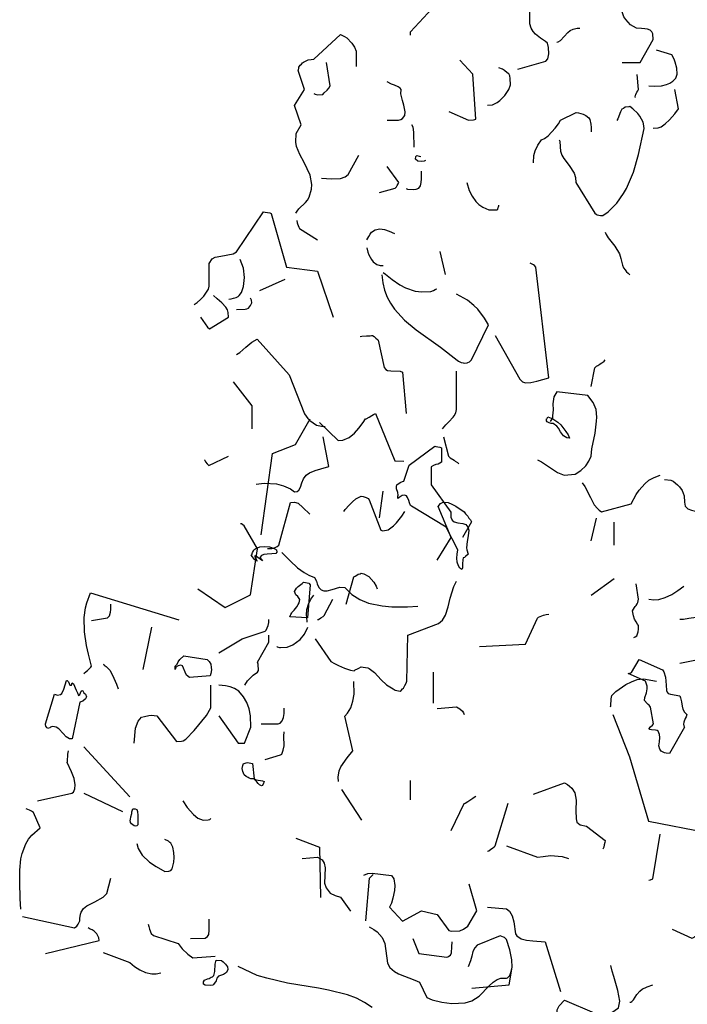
# Model space of a CAD drawing. Header units: metres. Extents: x 180716 to 180809, y 418548 to 418668.
# Tile 103 of 148: x 180736.52 to 180739.02, y 418660.65 to 418664.34. Entities that reach past the tile are written whole.
import ezdxf

# ---------------------------------------------------------------- set-up
doc = ezdxf.new("R2010")
doc.units = ezdxf.units.M
doc.layers.get('0').update_dxf_attribs({"color": 30, "lineweight": 0})
doc.layers.add('N-WE-GR-BOOM-SD', color=90, linetype='Continuous', lineweight=25)

# ---------------------------------------------------------------- blocks, each defined once
blk = doc.blocks.new('SGR-BOOM_S02_G_ZIJ-D')
at = {"flags": 128}
for points in [[(-0.8909, 9.4702), (-0.8909, 9.4836), (-0.8097, 9.5703), (-0.7941, 9.7438), (-0.7885, 9.7527), (-0.773, 9.7694), (-0.7674, 9.7727), (-0.7619, 9.7772)], [(-0.4883, 9.3434), (-0.3837, 9.3735), (-0.376, 9.3824), (-0.3726, 9.4002), (-0.3737, 9.4246), (-0.3771, 9.4402), (-0.3849, 9.4469), (-0.4038, 9.4591), (-0.4227, 9.4747), (-0.4316, 9.4847), (-0.4382, 9.4969), (-0.4438, 9.5125), (-0.4438, 9.5837)], [(-0.0979, 9.3679), (-0.0301, 9.3679), (0.0177, 9.4547), (0.0166, 9.4758), (0.0133, 9.4836), (0.0066, 9.4891), (-0.0034, 9.4936), (-0.0134, 9.4947), (-0.0256, 9.4958), (-0.0446, 9.4969), (-0.0668, 9.5091), (-0.0846, 9.5292), (-0.0913, 9.5392), (-0.0979, 9.5581), (-0.0979, 9.5692)], [(-1.3201, 8.8041), (-1.3146, 8.8119), (-1.3079, 8.8208), (-1.2834, 8.8441), (-1.2756, 8.853), (-1.2701, 8.8641), (-1.2612, 8.8942), (-1.2601, 8.912), (-1.2656, 8.9464), (-1.2879, 8.9942), (-1.3046, 9.0243), (-1.3168, 9.0543), (-1.3201, 9.0699), (-1.3179, 9.1021), (-1.3001, 9.1355), (-1.3246, 9.2078), (-1.2868, 9.2667), (-1.3112, 9.3379), (-1.3101, 9.3412), (-1.309, 9.3468), (-1.3079, 9.3512), (-1.3034, 9.3579), (-1.299, 9.3624), (-1.2945, 9.3668), (-1.2912, 9.3701), (-1.2734, 9.3779), (-1.2623, 9.3801), (-1.2523, 9.3813), (-1.1522, 9.4736), (-1.1377, 9.4658), (-1.1288, 9.4602), (-1.1099, 9.4402), (-1.0999, 9.4257), (-1.0933, 9.4102), (-1.0933, 9.3535)], [(-0.3426, 9.4446), (-0.337, 9.4458), (-0.3292, 9.4513), (-0.3014, 9.4802), (-0.2925, 9.488), (-0.2814, 9.4936), (-0.2659, 9.4969), (-0.257, 9.4969)], [(0.0022, 9.2812), (0.0222, 9.2801), (0.0489, 9.2812), (0.0678, 9.2856), (0.0811, 9.2912), (0.0922, 9.299), (0.1034, 9.3101), (0.1078, 9.3245), (0.1067, 9.3468), (0.1011, 9.369), (0.0967, 9.3813), (0.0878, 9.3968), (0.0311, 9.4146)], [(-1.2523, 9.2523), (-1.2478, 9.25), (-1.2378, 9.2478), (-1.2189, 9.2489), (-1.2134, 9.2545), (-1.2022, 9.2645), (-1.1956, 9.2723), (-1.1911, 9.2812), (-1.2045, 9.3679)], [(-0.7474, 9.1855), (-0.6729, 9.1522), (-0.654, 9.1533), (-0.6495, 9.1544), (-0.6462, 9.1566), (-0.6573, 9.3245), (-0.7051, 9.3768)], [(-0.6017, 9.2089), (-0.5828, 9.21), (-0.5661, 9.2189), (-0.5561, 9.2256), (-0.5372, 9.2445), (-0.5216, 9.2678), (-0.5161, 9.2845), (-0.5172, 9.309), (-0.5183, 9.3179), (-0.5216, 9.3257), (-0.5283, 9.3301), (-0.5383, 9.339), (-0.5461, 9.3434), (-0.5595, 9.349)], [(-0.9776, 9.1522), (-0.9353, 9.1522), (-0.9264, 9.1544), (-0.9198, 9.1588), (-0.912, 9.17), (-0.9109, 9.1833), (-0.9153, 9.2089), (-0.9209, 9.2256), (-0.9264, 9.2511), (-0.9253, 9.2678), (-0.9287, 9.2723), (-0.9365, 9.2778), (-0.9498, 9.2834), (-0.9609, 9.2878), (-0.9776, 9.2956)], [(-0.0501, 9.2378), (-0.049, 9.2389), (-0.0479, 9.2456), (-0.0468, 9.2489), (-0.0434, 9.2567), (-0.039, 9.2623), (-0.0368, 9.2667), (-0.0412, 9.3234)], [(0.0177, 9.1221), (0.0366, 9.1233), (0.0478, 9.1277), (0.0633, 9.1388), (0.0789, 9.1533), (0.0989, 9.1766), (0.1134, 9.1944), (0.0989, 9.2667)], [(-0.4293, 8.9931), (-0.4282, 9.0198), (-0.4238, 9.0376), (-0.4138, 9.0587), (-0.4004, 9.0788), (-0.3893, 9.0843), (-0.3748, 9.0943), (-0.3482, 9.1221), (-0.3359, 9.1388), (-0.3292, 9.1522), (-0.2703, 9.1811), (-0.2614, 9.18), (-0.2525, 9.1777), (-0.2436, 9.1755), (-0.2336, 9.17), (-0.2225, 9.1611), (-0.2192, 9.1555), (-0.2147, 9.1377), (-0.2136, 9.1255), (-0.2136, 9.1088)], [(-0.3337, 9.0788), (-0.3315, 9.0743), (-0.3304, 9.0532), (-0.3292, 9.0365), (-0.3237, 9.022), (-0.3159, 9.0087), (-0.2959, 8.9831), (-0.2781, 8.9542), (-0.2725, 8.9375), (-0.2714, 8.9197), (-0.2002, 8.8041), (-0.1947, 8.8007), (-0.1913, 8.7985), (-0.1791, 8.7952), (-0.1702, 8.7952), (-0.1502, 8.8096), (-0.1179, 8.8419), (-0.0924, 8.8775), (-0.0813, 8.8964), (-0.0557, 8.9575), (-0.0368, 9.0243), (-0.0156, 9.121), (-0.0179, 9.1388), (-0.019, 9.1455), (-0.0312, 9.1677), (-0.039, 9.1777), (-0.0579, 9.1955), (-0.069, 9.2033), (-0.0724, 9.2022), (-0.0868, 9.2011), (-0.0935, 9.1966), (-0.099, 9.1933), (-0.1046, 9.1833), (-0.1135, 9.1577), (-0.1179, 9.1511)], [(-0.8864, 9.1366), (-0.882, 9.1277), (-0.8786, 9.1066), (-0.8775, 9.051)], [(-1.2234, 8.9353), (-1.2045, 8.9342), (-1.1845, 8.9331), (-1.1522, 8.9342), (-1.1344, 8.9409), (-1.1233, 8.9487), (-1.0844, 9.0209)], [(-0.8341, 9.002), (-0.8397, 8.9987), (-0.8475, 8.9976), (-0.8631, 8.9987), (-0.872, 9.0065), (-0.8708, 9.0165), (-0.8664, 9.0198), (-0.8575, 9.0176), (-0.8519, 9.0165)], [(-1.0065, 8.8819), (-0.9476, 8.8975), (-0.9431, 8.9031), (-0.9409, 8.9075), (-0.9365, 8.9142), (-0.9342, 8.9197), (-0.9776, 8.9787)], [(-0.9064, 8.8964), (-0.902, 8.8942), (-0.8775, 8.893), (-0.8686, 8.8942), (-0.8597, 8.8975), (-0.853, 8.9064), (-0.8508, 8.9186), (-0.8497, 8.9331), (-0.8486, 8.962)], [(-0.6796, 8.9197), (-0.6707, 8.8886), (-0.6595, 8.8675), (-0.6462, 8.8475), (-0.634, 8.8363), (-0.6195, 8.8274), (-0.5973, 8.8174), (-0.5672, 8.8174), (-0.5628, 8.8196), (-0.5617, 8.8252), (-0.5606, 8.8285), (-0.5595, 8.8319), (-0.5595, 8.8341)], [(-1.7005, 8.4627), (-1.6893, 8.4704), (-1.676, 8.4816), (-1.6638, 8.4938), (-1.6471, 8.5194), (-1.6437, 8.5305), (-1.6437, 8.6161), (-1.6326, 8.6339), (-1.6215, 8.6395), (-1.6004, 8.6439), (-1.5548, 8.6517), (-1.5414, 8.6595), (-1.4413, 8.8096), (-1.4347, 8.8085), (-1.4169, 8.8052), (-1.4124, 8.803), (-1.3546, 8.6017), (-1.2389, 8.5872), (-1.18, 8.4148)], [(-1.3157, 8.7763), (-1.3146, 8.7685), (-1.3135, 8.764), (-1.3112, 8.7585), (-1.3079, 8.7518), (-1.3057, 8.7474), (-1.2389, 8.704)], [(-1.0543, 8.704), (-1.0499, 8.7107), (-1.0466, 8.7173), (-1.041, 8.7262), (-1.0365, 8.7329), (-1.0221, 8.7418), (-1.0054, 8.7451), (-0.9876, 8.7429), (-0.9698, 8.7374), (-0.9498, 8.7285)], [(-0.1613, 8.7329), (-0.158, 8.7251), (-0.1502, 8.7118), (-0.1257, 8.6806), (-0.1079, 8.6517), (-0.1024, 8.635), (-0.0968, 8.6095), (-0.0924, 8.5995), (-0.0868, 8.5928), (-0.0813, 8.585), (-0.0757, 8.5794), (-0.069, 8.5739)], [(-1.0543, 8.674), (-1.0499, 8.6584), (-1.0466, 8.6484), (-1.0365, 8.6306), (-1.0299, 8.6228), (-1.0165, 8.6128), (-1.0043, 8.6083), (-0.9932, 8.6083)], [(-1.5703, 8.4827), (-1.5615, 8.4838), (-1.5526, 8.486), (-1.5437, 8.4882), (-1.5359, 8.4927), (-1.5314, 8.496), (-1.5236, 8.5071), (-1.5159, 8.5294), (-1.5125, 8.5639), (-1.5159, 8.5983), (-1.5281, 8.6306)], [(-0.7808, 8.6606), (-0.7607, 8.575)], [(-0.5739, 8.347), (-0.4816, 8.1835), (-0.4716, 8.1735), (-0.4594, 8.1691), (-0.4393, 8.1702), (-0.4171, 8.1757), (-0.3726, 8.188), (-0.4216, 8.6028), (-0.426, 8.6083), (-0.4304, 8.6106), (-0.4371, 8.615), (-0.4427, 8.6172)], [(-1.4547, 8.5149), (-1.3591, 8.5572)], [(-0.9976, 8.5739), (-0.9943, 8.5438), (-0.9876, 8.516), (-0.9776, 8.4905), (-0.9654, 8.4671), (-0.9498, 8.4449), (-0.9131, 8.4037), (-0.8697, 8.3681), (-0.7785, 8.3025), (-0.7151, 8.2536), (-0.7107, 8.2503), (-0.7007, 8.2458), (-0.6929, 8.2436), (-0.6896, 8.2425), (-0.6784, 8.2436), (-0.6751, 8.2458), (-0.6695, 8.248), (-0.6618, 8.2558), (-0.5984, 8.3859), (-0.6139, 8.4115), (-0.6384, 8.4449), (-0.6529, 8.4593), (-0.6773, 8.4793), (-0.7185, 8.5016)], [(-0.9932, 8.5828), (-0.9843, 8.5761), (-0.9587, 8.5561), (-0.9298, 8.5361), (-0.9087, 8.5249), (-0.8731, 8.5127), (-0.8475, 8.5094), (-0.8141, 8.5116), (-0.8041, 8.5149), (-0.7986, 8.5183), (-0.7952, 8.5194), (-0.7919, 8.5205), (-0.7919, 8.5216)], [(-1.676, 8.4148), (-1.6504, 8.377), (-1.6426, 8.3715), (-1.5715, 8.4148), (-1.5726, 8.4326), (-1.5759, 8.4426), (-1.5815, 8.4527), (-1.597, 8.4693), (-1.6148, 8.4838), (-1.6282, 8.496)], [(-1.5414, 8.4438), (-1.5092, 8.4449), (-1.5036, 8.446), (-1.497, 8.4482), (-1.4892, 8.4582), (-1.4847, 8.4682), (-1.4858, 8.4793), (-1.4892, 8.486)], [(-1.5414, 8.2758), (-1.5292, 8.2825), (-1.507, 8.3025), (-1.4847, 8.3214), (-1.4647, 8.3325), (-1.3446, 8.1991), (-1.2868, 8.0534), (-1.2745, 8.0356), (-1.2667, 8.0278), (-1.2423, 8.0112), (-1.2234, 8.0067), (-1.21, 8.0056)], [(-1.0788, 8.3426), (-1.0721, 8.3437), (-1.0554, 8.3448), (-1.041, 8.3448), (-1.0365, 8.347), (-1.0321, 8.3459), (-1.0265, 8.3426), (-1.0199, 8.337), (-1.0143, 8.3314), (-1.011, 8.3292), (-0.9887, 8.2269), (-0.9832, 8.2191), (-0.9765, 8.2158), (-0.9643, 8.2136), (-0.9287, 8.2124), (-0.9198, 8.2091), (-0.9064, 8.0545)], [(-0.2136, 8.1557), (-0.2002, 8.2258), (-0.1936, 8.2313), (-0.1891, 8.2347), (-0.1813, 8.2391), (-0.1769, 8.2425), (-0.1713, 8.2458), (-0.1658, 8.2503), (-0.1613, 8.2558)], [(-0.7708, 7.9967), (-0.7585, 8.0123), (-0.7463, 8.0234), (-0.7307, 8.0412), (-0.7263, 8.0456), (-0.7207, 8.0567), (-0.7185, 8.069), (-0.7185, 8.2124)], [(-1.5548, 8.1735), (-1.4847, 8.0834), (-1.4847, 7.9967)], [(-0.4149, 7.881), (-0.3993, 7.8733), (-0.3771, 7.8588), (-0.3548, 7.8432), (-0.3404, 7.8332), (-0.3148, 7.8232), (-0.2736, 7.8277), (-0.2525, 7.841), (-0.2336, 7.8588), (-0.2225, 7.8755), (-0.2136, 7.8944), (-0.2114, 7.9222), (-0.1991, 7.9811), (-0.1936, 8.0256), (-0.1925, 8.0401), (-0.1958, 8.069), (-0.2069, 8.0957), (-0.2269, 8.1213), (-0.3426, 8.1357), (-0.3537, 8.1168), (-0.3571, 8.0901), (-0.3559, 8.0679), (-0.3582, 8.0456), (-0.3593, 8.0378), (-0.3671, 8.0245)], [(-1.2315, 8.0208), (-1.1614, 7.953), (-1.1436, 7.9541), (-1.1203, 7.9641), (-1.1002, 7.9808), (-1.0836, 7.9997), (-1.068, 8.0208), (-1.0591, 8.0342), (-1.0558, 8.0342), (-1.0446, 8.0408), (-1.0357, 8.0475), (-1.0291, 8.0509), (-1.0213, 8.0542), (-0.949, 7.8774), (-0.9156, 7.8763)], [(-0.3807, 8.0342), (-0.3796, 8.0342), (-0.3785, 8.0375), (-0.3774, 8.0386), (-0.3763, 8.042), (-0.3574, 8.0342), (-0.3385, 8.0219), (-0.3273, 8.0119), (-0.3084, 7.9875), (-0.3006, 7.9741), (-0.2951, 7.9619), (-0.3051, 7.963), (-0.3173, 7.9708), (-0.3284, 7.9864), (-0.3362, 7.9997), (-0.3429, 8.0075), (-0.3562, 8.0164), (-0.364, 8.0175), (-0.3718, 8.0197), (-0.3785, 8.0231), (-0.3807, 8.0275), (-0.3807, 8.0342), (-0.3807, 8.0342)], [(-1.4494, 7.6005), (-1.4072, 7.9041), (-1.3204, 7.9385), (-1.2659, 8.0342)], [(-1.468, 7.7898), (-1.438, 7.7932), (-1.3924, 7.791), (-1.3657, 7.7832), (-1.3401, 7.7721), (-1.3246, 7.7609), (-1.3146, 7.762), (-1.3079, 7.7676), (-1.3023, 7.7787), (-1.2968, 7.7943), (-1.2912, 7.8099), (-1.2812, 7.8232), (-1.2679, 7.8321), (-1.2478, 7.841), (-1.2256, 7.8477), (-1.1956, 7.8555), (-1.2178, 7.9667)], [(-0.7663, 7.9667), (-0.7485, 7.8944), (-0.7418, 7.8888), (-0.7274, 7.8799), (-0.7229, 7.8766), (-0.714, 7.871), (-0.7096, 7.8666)], [(-0.9379, 7.745), (-0.9368, 7.7484), (-0.9379, 7.7584), (-0.9423, 7.7728), (-0.9434, 7.7817), (-0.9412, 7.7873), (-0.9334, 7.794), (-0.9268, 7.7973), (-0.9201, 7.7995), (-0.9156, 7.8017), (-0.8956, 7.8607), (-0.7989, 7.9319), (-0.7955, 7.9308), (-0.78, 7.9285), (-0.7744, 7.9263), (-0.7744, 7.8718), (-0.7866, 7.8651), (-0.7955, 7.8629), (-0.8044, 7.8596), (-0.8133, 7.8551), (-0.8133, 7.7873), (-0.7399, 7.685), (-0.7388, 7.6661), (-0.7344, 7.655), (-0.7266, 7.6483), (-0.7132, 7.6449), (-0.6943, 7.6427), (-0.6832, 7.6394), (-0.6754, 7.6294), (-0.6721, 7.6171), (-0.6743, 7.5971), (-0.6788, 7.5749), (-0.681, 7.5515), (-0.6799, 7.5437), (-0.6743, 7.5282), (-0.6843, 7.5193), (-0.6888, 7.5148), (-0.6932, 7.5137), (-0.6943, 7.507), (-0.6954, 7.4915), (-0.6954, 7.4759), (-0.6977, 7.4703), (-0.7054, 7.4759), (-0.711, 7.4837), (-0.7155, 7.4981), (-0.7166, 7.5126), (-0.7155, 7.5282), (-0.7132, 7.5437), (-0.7566, 7.6294), (-0.8867, 7.7072), (-0.8901, 7.7106), (-0.8945, 7.7195), (-0.8967, 7.7283), (-0.9012, 7.7395), (-0.9056, 7.7461), (-0.9123, 7.7484), (-0.9212, 7.7473), (-0.9323, 7.7406), (-0.9379, 7.7361), (-0.9379, 7.745), (-0.9379, 7.745)], [(-1.6615, 7.881), (-1.6604, 7.8799), (-1.6593, 7.8766), (-1.6582, 7.8733), (-1.6515, 7.8655), (-1.646, 7.8599), (-1.5715, 7.8944)], [(-0.2481, 7.7943), (-0.2381, 7.7809), (-0.2169, 7.7398), (-0.2025, 7.7131), (-0.1902, 7.6987), (-0.1836, 7.692), (-0.1747, 7.6864), (-0.0646, 7.7164), (-0.0457, 7.7509), (-0.0345, 7.7676), (-0.0134, 7.791), (0.0022, 7.8043), (0.0222, 7.8154), (0.0444, 7.8232)], [(0.0611, 7.8076), (0.0845, 7.8043), (0.0933, 7.801), (0.1089, 7.7876), (0.1167, 7.7798), (0.1267, 7.7665), (0.1345, 7.7465), (0.1356, 7.722), (0.1378, 7.7076), (0.1478, 7.6975), (0.1612, 7.692), (0.1768, 7.6886), (0.1923, 7.6831), (0.2046, 7.6797), (0.2146, 7.6742), (0.2201, 7.6064), (0.2157, 7.5941), (0.2068, 7.583), (0.1979, 7.5763), (0.1912, 7.573), (0.1845, 7.5674), (0.1768, 7.563)], [(-1.1403, 7.6872), (-1.1347, 7.695), (-1.1203, 7.7117), (-1.108, 7.7239), (-1.0947, 7.735), (-1.0847, 7.7406), (-1.0747, 7.745), (-1.068, 7.7439), (-1.0569, 7.7406), (-1.0491, 7.7361), (-1.0446, 7.7317), (-1.0013, 7.6171), (-0.9935, 7.6149), (-0.9735, 7.6194), (-0.9546, 7.6338), (-0.9423, 7.6449), (-0.9223, 7.6705), (-0.9112, 7.6872)], [(-1.0065, 7.6642), (-0.9932, 7.7643)], [(-1.4258, 7.5485), (-1.4091, 7.5496), (-1.3969, 7.553), (-1.3891, 7.5563), (-1.3835, 7.5619), (-1.3401, 7.7209), (-1.3246, 7.7231), (-1.3112, 7.7187), (-1.2934, 7.7031), (-1.2667, 7.6775)], [(-0.7908, 7.5051), (-0.7385, 7.5908), (-0.7863, 7.7064), (-0.7785, 7.7176), (-0.7685, 7.722), (-0.7496, 7.7209), (-0.7352, 7.7153), (-0.7207, 7.7076), (-0.6896, 7.6864), (-0.684, 7.6786), (-0.6762, 7.6697), (-0.6718, 7.6631), (-0.6662, 7.6564), (-0.6618, 7.6486), (-0.6951, 7.5908)], [(-1.686, 7.3984), (-1.5848, 7.3283), (-1.4892, 7.3761), (-1.4636, 7.5474), (-1.5136, 7.6342), (-1.5181, 7.6375), (-1.5225, 7.6408), (-1.5259, 7.6419), (-1.527, 7.643)], [(-0.2136, 7.5774), (-0.1936, 7.6631)], [(-0.128, 7.5619), (-0.128, 7.6475)], [(-1.4772, 7.5437), (-1.4695, 7.5493), (-1.4539, 7.5549), (-1.4361, 7.5571), (-1.4183, 7.5549), (-1.4005, 7.5493), (-1.3916, 7.5437), (-1.3905, 7.5348), (-1.3949, 7.5304), (-1.4094, 7.5293), (-1.4272, 7.5282), (-1.4394, 7.5271), (-1.4483, 7.5226), (-1.455, 7.5148), (-1.4439, 7.5026), (-1.4706, 7.5215), (-1.4739, 7.5204), (-1.4639, 7.5015), (-1.4695, 7.5048), (-1.4728, 7.507), (-1.4872, 7.5237), (-1.485, 7.5259), (-1.4817, 7.5337), (-1.4784, 7.5404), (-1.4772, 7.5437), (-1.4772, 7.5437)], [(-1.3724, 7.5341), (-1.3413, 7.5029), (-1.3135, 7.4773), (-1.289, 7.4596), (-1.2712, 7.4495), (-1.2501, 7.4406), (-1.2423, 7.4262), (-1.2401, 7.4173), (-1.2334, 7.4028), (-1.2245, 7.3939), (-1.2145, 7.3906), (-1.2022, 7.3906), (-1.1833, 7.3962), (-1.1555, 7.4039), (-1.1366, 7.4028), (-1.1099, 7.3773), (-1.0799, 7.3584), (-1.0477, 7.345), (-0.9965, 7.3339), (-0.9598, 7.3306), (-0.902, 7.3306), (-0.8631, 7.3328)], [(-1.1314, 7.3413), (-1.1025, 7.4425), (-1.098, 7.4459), (-1.0913, 7.4492), (-1.0858, 7.4525), (-1.0791, 7.4548), (-1.0747, 7.457), (-1.0647, 7.4537), (-1.0469, 7.4437), (-1.028, 7.4236), (-1.0191, 7.4081), (-1.0157, 7.3981)], [(-1.3338, 7.3113), (-1.326, 7.318), (-1.3204, 7.3247), (-1.316, 7.3313), (-1.3104, 7.3391), (-1.3071, 7.3458), (-1.3049, 7.358), (-1.3093, 7.3658), (-1.3126, 7.3691), (-1.3193, 7.3758), (-1.3227, 7.3814), (-1.3249, 7.388), (-1.3171, 7.4003), (-1.3115, 7.407), (-1.3015, 7.4147), (-1.296, 7.4181), (-1.2915, 7.4225), (-1.2837, 7.4214), (-1.2715, 7.4192), (-1.2659, 7.4125), (-1.2759, 7.2891), (-1.3416, 7.2935), (-1.3393, 7.2991), (-1.3382, 7.3024), (-1.3349, 7.308), (-1.3338, 7.3113), (-1.3338, 7.3113)], [(-1.247, 7.2112), (-1.1892, 7.1256), (-1.1747, 7.1189), (-1.1603, 7.1111), (-1.138, 7.1011), (-1.1147, 7.0933), (-1.1014, 7.0911), (-1.098, 7.0945), (-1.0947, 7.0956), (-1.0913, 7.0978), (-1.0836, 7.1011), (-1.0747, 7.1056), (-1.068, 7.1045), (-1.0502, 7.1022), (-1.0457, 7.1), (-1.0257, 7.0844), (-1.0001, 7.0578), (-0.9801, 7.0388), (-0.9557, 7.0233), (-0.9479, 7.0188), (-0.929, 7.0144), (-0.9256, 7.0177), (-0.9201, 7.0233), (-0.9167, 7.0266), (-0.9112, 7.0366), (-0.9067, 7.0455), (-0.9045, 7.0522), (-0.9001, 7.2246), (-0.7855, 7.2679), (-0.7711, 7.2813), (-0.7599, 7.2991), (-0.7499, 7.3302), (-0.7421, 7.3636), (-0.7277, 7.407), (-0.7177, 7.427)], [(-0.2136, 7.375), (-0.128, 7.4362)], [(-0.0546, 7.216), (-0.049, 7.2182), (-0.0434, 7.2227), (-0.0379, 7.2371), (-0.0368, 7.2471), (-0.0368, 7.2605), (-0.0401, 7.266), (-0.0457, 7.2749), (-0.0512, 7.285), (-0.0557, 7.2972), (-0.059, 7.3161), (-0.0523, 7.3283), (-0.049, 7.3317), (-0.0457, 7.3361), (-0.0423, 7.3417), (-0.039, 7.3472), (-0.0368, 7.3595), (-0.0457, 7.4173)], [(-2.1134, 7.0811), (-2.1045, 7.0889), (-2.1, 7.0922), (-2.0945, 7.0978), (-2.0878, 7.1045), (-2.0844, 7.1089), (-2.0956, 7.1534), (-2.1033, 7.1856), (-2.1111, 7.2368), (-2.1122, 7.2902), (-2.1067, 7.3269), (-2.1022, 7.3458), (-2.0889, 7.3836), (-1.7575, 7.2824)], [(-1.2768, 7.2738), (-1.279, 7.2927), (-1.2801, 7.2994), (-1.2779, 7.3205), (-1.2723, 7.3406), (-1.2634, 7.3595), (-1.2523, 7.375)], [(0.0022, 7.3595), (0.0211, 7.3572), (0.0389, 7.3584), (0.0633, 7.3661), (0.0878, 7.3773), (0.1111, 7.3917), (0.1334, 7.4084)], [(-2.0844, 7.2791), (-2.0244, 7.2891), (-2.0177, 7.2969), (-2.0133, 7.3102), (-2.0122, 7.3213), (-2.0122, 7.3402)], [(-1.2389, 7.2827), (-1.2345, 7.2838), (-1.2256, 7.2894), (-1.2178, 7.2939), (-1.2134, 7.2983), (-1.1811, 7.3595)], [(-0.6317, 7.1826), (-0.4594, 7.1915), (-0.4149, 7.2883), (-0.4115, 7.2916), (-0.3926, 7.2994), (-0.3826, 7.3016), (-0.3726, 7.3027)], [(-1.6085, 7.159), (-1.5206, 7.2112), (-1.4339, 7.2401), (-1.4305, 7.2435), (-1.4227, 7.2613), (-1.4205, 7.2724), (-1.4205, 7.2835)], [(0.1178, 7.1193), (0.3058, 7.1571), (0.3391, 7.2316), (0.338, 7.2405), (0.3358, 7.2494), (0.3336, 7.2583), (0.3313, 7.2672), (0.3291, 7.2727), (0.3202, 7.2816), (0.3147, 7.2838), (0.2946, 7.2827), (0.2502, 7.2694), (0.2346, 7.2683), (0.219, 7.2727), (0.2101, 7.2827), (0.1979, 7.2883), (0.179, 7.2905), (0.1512, 7.2872), (0.1312, 7.2827), (0.1178, 7.2827)], [(-1.8909, 7.0956), (-1.8587, 7.2546)], [(-1.5106, 7.0377), (-1.5006, 7.0533), (-1.4895, 7.0655), (-1.4795, 7.0744), (-1.4628, 7.0856), (-1.4594, 7.0922), (-1.4606, 7.1167), (-1.4628, 7.1234), (-1.4205, 7.1979), (-1.4205, 7.2246)], [(-1.3905, 7.1823), (-1.3894, 7.1812), (-1.3805, 7.179), (-1.3772, 7.1779), (-1.3527, 7.1801), (-1.3304, 7.189), (-1.3038, 7.209), (-1.2871, 7.229), (-1.2748, 7.2546)], [(-2.0411, 7.1156), (-2.0388, 7.1145), (-2.0377, 7.1122), (-2.03, 7.1078), (-2.0288, 7.1056), (-2.0166, 7.0933), (-2.0055, 7.0744), (-1.991, 7.0411), (-1.9844, 7.0233)], [(-1.7719, 7.1089), (-1.7675, 7.1122), (-1.7642, 7.1167), (-1.7597, 7.1245), (-1.7542, 7.1334), (-1.7386, 7.1467), (-1.6518, 7.1334), (-1.6441, 7.1256), (-1.6385, 7.1156), (-1.6363, 7.1034), (-1.6352, 7.0945), (-1.6374, 7.0811), (-1.6407, 7.0722), (-1.7175, 7.0667), (-1.7286, 7.0744), (-1.7341, 7.0867), (-1.7397, 7.1011), (-1.7441, 7.11), (-1.7508, 7.1122), (-1.7608, 7.11), (-1.7686, 7.1045), (-1.7719, 7.0967), (-1.7719, 7.1089), (-1.7719, 7.1089)], [(-0.076, 7.0811), (-0.0704, 7.0822), (-0.066, 7.0833), (-0.0627, 7.0844), (-0.0337, 7.1334), (0.053, 7.0945), (0.0586, 7.0878), (0.0641, 7.0678), (0.0652, 7.0522), (0.0664, 7.0377), (0.0686, 7.0177), (0.0708, 7.011), (0.0741, 7.0066), (0.083, 7.0044), (0.1175, 6.9977), (0.1208, 6.9899), (0.1242, 6.9755), (0.1264, 6.9588), (0.1297, 6.9477), (0.1353, 6.9365), (0.1442, 6.9276), (0.142, 6.9187), (0.1386, 6.9132), (0.1331, 6.8987), (0.132, 6.8921), (0.1331, 6.8854), (0.1353, 6.8798), (0.0797, 6.782), (0.0664, 6.7831), (0.0608, 6.7842), (0.0486, 6.7909), (0.043, 6.7975), (0.0397, 6.8109), (0.0419, 6.8253), (0.043, 6.842), (0.0419, 6.8531), (0.0363, 6.8654), (0.033, 6.8676), (0.0263, 6.8687), (0.0119, 6.8698), (0.0063, 6.8709), (0.0018, 6.8743), (0.0085, 6.882), (0.0152, 6.8876), (0.0196, 6.8932), (0.0085, 6.9554), (0.003, 6.9621), (-0.0004, 6.9655), (-0.0037, 6.9688), (-0.0148, 6.9799), (-0.0126, 6.991), (-0.007, 7.0088), (-0.0048, 7.0233), (-0.0037, 7.0333), (-0.0104, 7.0522), (-0.076, 7.0811)], [(-0.8041, 6.9702), (-0.8041, 7.0859)], [(-2.2568, 6.8932), (-2.2235, 7.0044), (-2.2123, 6.9999), (-2.2012, 7.0022), (-2.1957, 7.0066), (-2.1879, 7.0222), (-2.1779, 7.0544), (-2.1756, 7.0555), (-2.1712, 7.05), (-2.1656, 7.0377), (-2.1601, 7.0377), (-2.1567, 7.0466), (-2.1523, 7.0422), (-2.1423, 7.0188), (-2.1367, 7.0088), (-2.1334, 6.9988), (-2.1289, 7.0022), (-2.1234, 7.0144), (-2.12, 7.0177), (-2.1167, 7.0166), (-2.1134, 7.0088), (-2.1067, 7.0044), (-2.1033, 6.9944), (-2.1067, 6.9866), (-2.1167, 6.9777), (-2.1278, 6.9743), (-2.1567, 6.8364), (-2.1667, 6.8364), (-2.179, 6.8442), (-2.1912, 6.8565), (-2.2068, 6.8743), (-2.2168, 6.8798), (-2.229, 6.8832), (-2.2346, 6.882), (-2.2379, 6.8798), (-2.2412, 6.8776), (-2.249, 6.8754), (-2.2501, 6.8776), (-2.2524, 6.8787), (-2.2557, 6.8843), (-2.2568, 6.8898), (-2.2568, 6.8932), (-2.2568, 6.8932)], [(-1.1603, 6.6763), (-1.1614, 6.693), (-1.157, 6.7163), (-1.1514, 6.7319), (-1.128, 6.7653), (-1.1069, 6.792), (-1.1358, 6.921), (-1.1258, 6.9321), (-1.1136, 6.9532), (-1.1058, 6.9777), (-1.1014, 7.0033), (-1.1025, 7.0511)], [(-0.1413, 6.9569), (-0.1402, 6.9602), (-0.1391, 6.9869), (-0.1369, 6.9991), (-0.1213, 7.0136), (-0.0846, 7.0403), (-0.0635, 7.0503), (-0.0412, 7.0581), (-0.0179, 7.0614), (0.0311, 7.0525)], [(-1.9254, 6.8209), (-1.9199, 6.8765), (-1.9098, 6.9021), (-1.8976, 6.9176), (-1.8865, 6.9199), (-1.8698, 6.9243), (-1.8598, 6.9254), (-1.8398, 6.9221), (-1.7664, 6.8264), (-1.7475, 6.8276), (-1.7419, 6.8287), (-1.7319, 6.8353), (-1.7008, 6.8676), (-1.6541, 6.9243), (-1.6374, 6.9521), (-1.6374, 7.0377)], [(-1.6085, 6.9221), (-1.5351, 6.8198), (-1.5117, 6.8209), (-1.4884, 6.8798), (-1.4895, 6.9232), (-1.4939, 6.9488), (-1.5028, 6.9721), (-1.5151, 6.9944), (-1.5328, 7.0144), (-1.5495, 7.0255), (-1.5651, 7.0311), (-1.5829, 7.0355), (-1.6085, 7.0377)], [(-1.4494, 6.8932), (-1.386, 6.8932), (-1.3783, 6.8954), (-1.3705, 6.9043), (-1.366, 6.9165), (-1.3638, 6.931), (-1.3638, 6.951)], [(-0.7908, 6.9502), (-0.7185, 6.9558), (-0.7062, 6.9491), (-0.6962, 6.9402), (-0.6918, 6.9335), (-0.6896, 6.928)], [(-0.1324, 6.928), (-0.0701, 6.7689), (0.001, 6.5287), (0.219, 6.4854)], [(-1.4339, 6.7586), (-1.3772, 6.7764), (-1.3727, 6.7797), (-1.3671, 6.7942), (-1.3638, 6.8109), (-1.3649, 6.8465), (-1.3638, 6.8631)], [(-2.2868, 6.604), (-2.1578, 6.6329), (-2.1523, 6.6374), (-2.1467, 6.6496), (-2.1456, 6.6641), (-2.1501, 6.6885), (-2.159, 6.713), (-2.1756, 6.7486), (-2.1745, 6.7519), (-2.1734, 6.7797), (-2.1712, 6.792)], [(-2.1134, 6.8064), (-1.941, 6.6196)], [(-1.5151, 6.7441), (-1.5128, 6.7441), (-1.5062, 6.7464), (-1.5006, 6.7475), (-1.4939, 6.7464), (-1.4817, 6.7441), (-1.4761, 6.6874), (-1.4683, 6.683), (-1.4439, 6.6796), (-1.4383, 6.6763), (-1.4417, 6.6663), (-1.4461, 6.6618), (-1.4483, 6.6607), (-1.4561, 6.6641), (-1.4606, 6.6696), (-1.4661, 6.6752), (-1.4772, 6.6863), (-1.4884, 6.6874), (-1.495, 6.6897), (-1.4984, 6.6919), (-1.5062, 6.6952), (-1.5128, 6.7019), (-1.5184, 6.7141), (-1.5206, 6.7252), (-1.5184, 6.7364), (-1.5151, 6.7441), (-1.5151, 6.7441)], [(-0.8909, 6.6088), (-0.8909, 6.6811)], [(-0.4293, 6.6299), (-0.3137, 6.6722), (-0.3026, 6.6655), (-0.2948, 6.66), (-0.2859, 6.6522), (-0.2748, 6.6344), (-0.2703, 6.6066), (-0.2714, 6.5677), (-0.2703, 6.5376), (-0.267, 6.5243), (-0.2547, 6.5143), (-0.2314, 6.5098), (-0.1613, 6.4564), (-0.1624, 6.4487), (-0.1647, 6.4398), (-0.1669, 6.4309), (-0.1702, 6.4231)], [(-1.1492, 6.6474), (-1.0735, 6.5317)], [(-2.1134, 6.6329), (-1.9688, 6.5651)], [(-1.743, 6.604), (-1.7263, 6.5796), (-1.703, 6.5529), (-1.6863, 6.5395), (-1.6663, 6.5317), (-1.6474, 6.5328), (-1.6418, 6.5351), (-1.6374, 6.5384)], [(-0.7385, 6.4931), (-0.6896, 6.5943), (-0.6851, 6.5955), (-0.6751, 6.6021), (-0.6573, 6.6144), (-0.6518, 6.6177), (-0.6462, 6.6221)], [(-2.3491, 6.1992), (-2.3513, 6.2381), (-2.3536, 6.3015), (-2.3536, 6.3449), (-2.3491, 6.3872), (-2.3447, 6.4072), (-2.3302, 6.4439), (-2.3202, 6.4606), (-2.308, 6.4761), (-2.2768, 6.5028), (-2.3013, 6.5606), (-2.3091, 6.5662), (-2.3169, 6.5695), (-2.3291, 6.574)], [(-1.9399, 6.5317), (-1.9388, 6.5351), (-1.9376, 6.5451), (-1.9343, 6.5573), (-1.9332, 6.5629), (-1.9299, 6.574), (-1.921, 6.5751), (-1.9154, 6.5718), (-1.9121, 6.564), (-1.911, 6.5495), (-1.911, 6.5151), (-1.9154, 6.5106), (-1.9199, 6.5095), (-1.9254, 6.5106), (-1.9354, 6.5184), (-1.9388, 6.5228), (-1.9399, 6.5317), (-1.9399, 6.5317)], [(-0.6017, 6.4164), (-0.5973, 6.4175), (-0.5895, 6.4231), (-0.5828, 6.4275), (-0.5772, 6.432), (-0.5739, 6.4364), (-0.525, 6.5955)], [(-1.9154, 6.445), (-1.9098, 6.4261), (-1.8954, 6.4016), (-1.8676, 6.3749), (-1.8431, 6.3582), (-1.8098, 6.3405), (-1.7953, 6.3416), (-1.7909, 6.3427), (-1.7875, 6.3438), (-1.7831, 6.3505), (-1.7764, 6.3749), (-1.7753, 6.3927), (-1.7764, 6.4116), (-1.7808, 6.4305), (-1.7875, 6.4461), (-1.7909, 6.4483), (-1.7964, 6.4539), (-1.8098, 6.4594)], [(-1.3193, 6.465), (-1.2315, 6.4316), (-1.227, 6.2426)], [(0.0022, 6.3074), (0.0077, 6.3085), (0.0111, 6.3096), (0.0144, 6.3108), (0.0166, 6.3119), (0.0444, 6.4798)], [(-0.5305, 6.4364), (-0.4149, 6.3942), (-0.3937, 6.3964), (-0.3659, 6.3997), (-0.3226, 6.3964), (-0.2992, 6.3886)], [(-1.2957, 6.3886), (-1.2389, 6.3931), (-1.2212, 6.3842), (-1.2134, 6.3708), (-1.21, 6.3541), (-1.2111, 6.3252), (-1.2123, 6.2963), (-1.2067, 6.2785), (-1.1911, 6.2585), (-1.1722, 6.2507), (-1.1522, 6.244), (-1.1144, 6.1918)], [(-2.3436, 6.1714), (-2.1489, 6.1292), (-2.14, 6.1347), (-2.1345, 6.1425), (-2.1289, 6.1558), (-2.1278, 6.1636), (-2.1256, 6.1803), (-2.1234, 6.1881), (-2.1145, 6.2014), (-2.1022, 6.2114), (-2.0722, 6.227), (-2.0411, 6.2437), (-2.0277, 6.257), (-2.0122, 6.3149)], [(-1.0655, 6.3263), (-1.0499, 6.3319), (-1.0343, 6.3341), (-0.962, 6.3252), (-0.9531, 6.313), (-0.9487, 6.2874), (-0.9498, 6.2685), (-0.9565, 6.2396), (-0.962, 6.2218), (-0.9687, 6.2062), (-0.9209, 6.154), (-0.8486, 6.1929), (-0.7908, 6.1784), (-0.7474, 6.1195), (-0.7385, 6.1161), (-0.7062, 6.1184), (-0.6918, 6.1239), (-0.6751, 6.135), (-0.6417, 6.1929), (-0.6707, 6.293)], [(-1.058, 6.1558), (-1.0435, 6.3149), (-1.0302, 6.3293)], [(-0.6017, 6.2062), (-0.5305, 6.2007), (-0.5194, 6.1918), (-0.5094, 6.174), (-0.5038, 6.1517), (-0.4972, 6.1061), (-0.4927, 6.0995), (-0.476, 6.0883), (-0.456, 6.0828), (-0.4327, 6.0806), (-0.386, 6.0772), (-0.3292, 5.8904)], [(-1.7138, 6.0894), (-1.6593, 6.0906), (-1.6504, 6.0961), (-1.646, 6.1039), (-1.6437, 6.1206), (-1.6437, 6.1617)], [(-2.2568, 6.0324), (-2.0555, 6.0813), (-2.0578, 6.0913), (-2.0644, 6.1069), (-2.0744, 6.1169), (-2.0822, 6.1214), (-2.09, 6.1247), (-2.0978, 6.1292)], [(-1.872, 6.1425), (-1.8698, 6.1336), (-1.8676, 6.1247), (-1.8609, 6.108), (-1.852, 6.1002), (-1.7608, 6.0702), (-1.7453, 6.0502), (-1.7241, 6.0302), (-1.7052, 6.0168), (-1.6218, 6.0224)], [(-1.0446, 6.1325), (-1.028, 6.1225), (-1.0157, 6.1136), (-0.9968, 6.0925), (-0.9868, 6.0702), (-0.9768, 5.9968), (-0.9679, 5.9812), (-0.9501, 5.9657), (-0.9356, 5.9568), (-0.8745, 5.9334), (-0.8567, 5.9256), (-0.8289, 5.8678), (-0.8089, 5.86), (-0.7733, 5.8511), (-0.7355, 5.8456), (-0.6854, 5.8478), (-0.661, 5.8556), (-0.6332, 5.8734), (-0.5953, 5.9123), (-0.5809, 5.9256), (-0.5653, 5.9356), (-0.552, 5.9401), (-0.5308, 5.9412), (-0.5275, 5.9423), (-0.5186, 5.9512), (-0.5131, 5.9657), (-0.5097, 5.9824), (-0.5108, 6.009), (-0.5186, 6.0469), (-0.5308, 6.0858), (-0.5386, 6.0925), (-0.542, 6.0947), (-0.5542, 6.0991), (-0.6409, 6.0647), (-0.6498, 6.0546), (-0.6565, 6.0402), (-0.661, 6.0235), (-0.6654, 6.0057), (-0.6743, 5.9835)], [(0.0889, 6.1239), (0.1634, 6.0906), (0.1667, 6.0917), (0.1712, 6.0939), (0.1745, 6.0961), (0.1768, 6.0972)], [(-0.882, 6.0894), (-0.8597, 6.0327), (-0.7541, 6.0194), (-0.7507, 6.0205), (-0.7463, 6.0227), (-0.7407, 6.0272), (-0.7363, 6.0361), (-0.7352, 6.0583), (-0.7341, 6.0761)], [(-2.0411, 6.0368), (-1.941, 5.999), (-1.9232, 5.9846), (-1.9043, 5.9723), (-1.882, 5.9623), (-1.8587, 5.9568), (-1.842, 5.9568), (-1.8253, 5.9612)], [(-1.6652, 5.9268), (-1.6618, 5.9334), (-1.6507, 5.9379), (-1.6441, 5.939), (-1.6363, 5.9445), (-1.6318, 5.9457), (-1.6263, 5.9512), (-1.6229, 5.9657), (-1.6218, 5.9935), (-1.6174, 6.0079), (-1.5985, 6.0068), (-1.5918, 6.0024), (-1.5829, 5.9935), (-1.5796, 5.9879), (-1.5751, 5.9835), (-1.574, 5.9735), (-1.5796, 5.9623), (-1.5907, 5.9546), (-1.6096, 5.9479), (-1.6151, 5.9401), (-1.6185, 5.9312), (-1.6274, 5.9167), (-1.6307, 5.9145), (-1.6374, 5.9134), (-1.6596, 5.9145), (-1.6652, 5.9179), (-1.6652, 5.9268), (-1.6652, 5.9268)], [(-1.0335, 5.8311), (-1.0624, 5.85), (-1.0925, 5.8656), (-1.1258, 5.8778), (-1.197, 5.8956), (-1.2348, 5.9034), (-1.3505, 5.9223), (-1.4283, 5.9401), (-1.465, 5.9512), (-1.5362, 5.9846)], [(-0.6607, 5.9026), (-0.5205, 5.916), (-0.5116, 5.9749)], [(-0.3515, 5.7436), (-0.347, 5.7547), (-0.3437, 5.7725), (-0.3426, 5.787), (-0.3415, 5.8225), (-0.3337, 5.837), (-0.3137, 5.8581), (-0.2025, 5.8114), (-0.1925, 5.8003), (-0.1813, 5.7959), (-0.1658, 5.797), (-0.1446, 5.807), (-0.1246, 5.8203), (-0.1113, 5.8292), (-0.1068, 5.8548), (-0.1135, 5.8948), (-0.1291, 5.9471), (-0.1357, 5.9671), (-0.1402, 5.9882)], [(-0.069, 5.8503), (-0.0657, 5.8503), (-0.0612, 5.8537), (-0.0557, 5.8592), (-0.0434, 5.8793), (-0.0323, 5.8926), (-0.0212, 5.9004), (-0.0112, 5.9048), (-0.0045, 5.9082), (0.0166, 5.916)]]:
    blk.add_lwpolyline(points, dxfattribs=at)

msp = doc.modelspace()

# ---------------------------------------------------------------- block references
at = {"layer": 'N-WE-GR-BOOM-SD'}
msp.add_blockref('SGR-BOOM_S02_G_ZIJ-D', (180738.8754, 418654.8108), dxfattribs=at)

doc.saveas('drawing.dxf')
